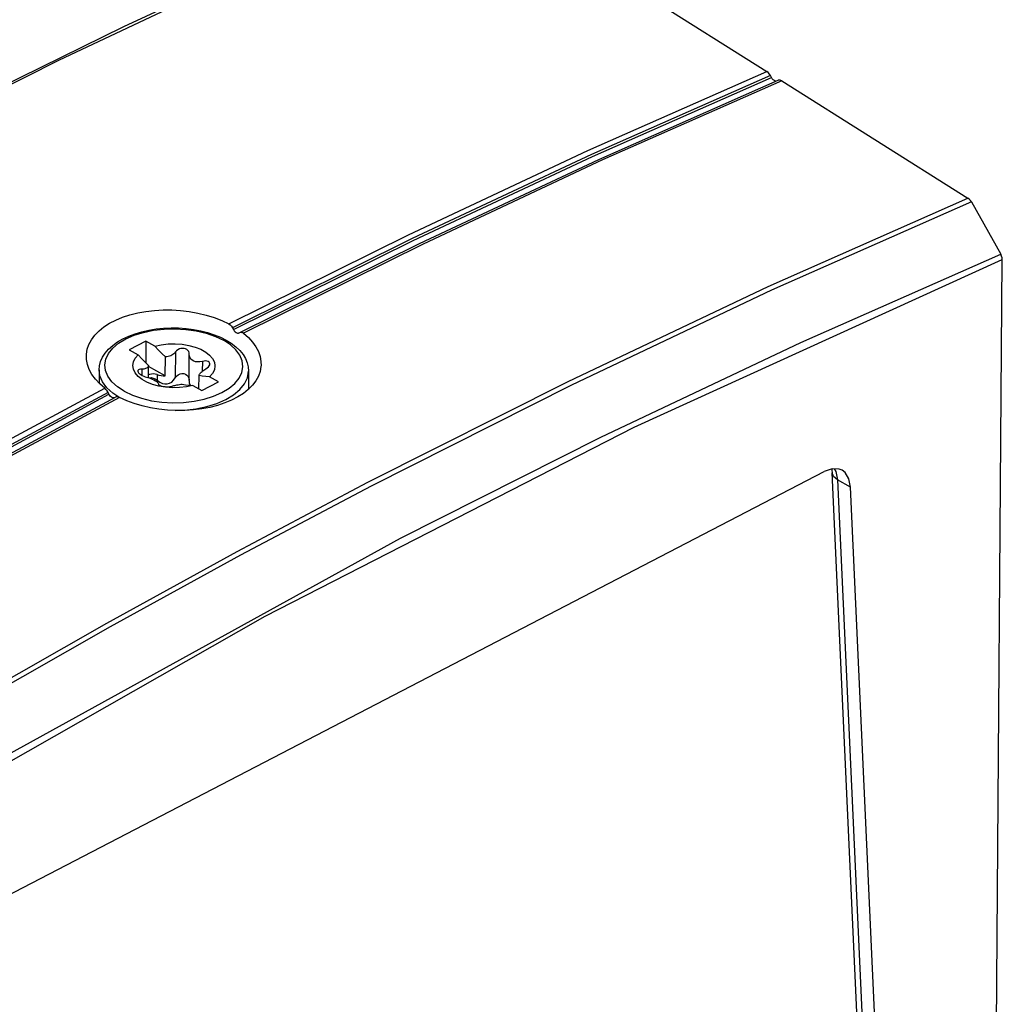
# Model space of a CAD drawing. Extents: x 0 to 420, y 0 to 297.
# Tile 49 of 51: x 390.05 to 395.31, y 95.11 to 100.39. Entities that reach past the tile are written whole.
import ezdxf

# ---------------------------------------------------------------- set-up
doc = ezdxf.new("R2010")
doc.units = 0
doc.header["$LTSCALE"] = 23.1
doc.layers.get('0').update_dxf_attribs({"linetype": 'CONTINUOUS'})
doc.layers.add('DATUM_AXIS', color=7, linetype='CONTINUOUS')

msp = doc.modelspace()

# ---------------------------------------------------------------- linework, layer by layer
at = {"color": 7, "linetype": 'CONTINUOUS'}
for p, q in [((392.4017, 101.1513), (394.0538, 100.1098)), ((394.0778, 100.0784), (394.0727, 100.0881)), ((394.131, 100.061), (394.1243, 100.0638)), ((394.1328, 100.06), (394.131, 100.061)), ((394.1328, 100.06), (395.1302, 99.4312)), ((395.1481, 99.4114), (395.3059, 99.1307)), ((395.2455, 89.9819), (395.3139, 99.1022)), ((391.1918, 98.7374), (391.1969, 98.7276)), ((391.2262, 98.7092), (391.2264, 98.7093)), ((391.2264, 98.7093), (391.2312, 98.7118)), ((391.2312, 98.7118), (391.2313, 98.7119)), ((390.53, 98.381), (390.5249, 98.3908)), ((390.6248, 98.3464), (390.5868, 98.3635)), ((391.1505, 98.3341), (391.1116, 98.3212)), ((389.5183, 95.4509), (394.3601, 97.9674)), ((394.7496, 90.3458), (394.4031, 97.9594)), ((394.8481, 90.2694), (394.5016, 97.8831))]:
    msp.add_line(p, q, dxfattribs=at)
at = {"color": 9, "linetype": 'CONTINUOUS'}
for p, q in [((389.9703, 98.0459), (390.5647, 98.3654)), ((394.5016, 97.8831), (394.4316, 97.9218)), ((394.4316, 97.9218), (394.7781, 90.3081))]:
    msp.add_line(p, q, dxfattribs=at)
at = {"color": 7, "linetype": 'CONTINUOUS'}
for points in [[(388.8335, 99.4563), (389.7218, 99.9151), (390.6096, 100.3513), (391.4966, 100.7645), (392.3822, 101.1545)], [(394.0727, 100.0881), (394.0673, 100.0968), (394.0608, 100.1042), (394.0538, 100.1098)], [(391.2313, 98.7119), (392.192, 99.1888), (393.1534, 99.6396), (394.1133, 100.0632)], [(394.0933, 100.0614), (394.0875, 100.0655), (394.0822, 100.0714), (394.0778, 100.0784)], [(394.104, 100.0591), (394.1032, 100.0589), (394.0984, 100.0593), (394.0933, 100.0614)], [(394.1243, 100.0638), (394.1179, 100.0643), (394.1133, 100.0632)], [(395.1481, 99.4114), (395.1429, 99.4194), (395.1368, 99.4261), (395.1302, 99.4312)], [(395.3139, 99.1022), (395.313, 99.1115), (395.3103, 99.1212), (395.3059, 99.1307)], [(390.4089, 98.5746), (390.4091, 98.5948), (390.4134, 98.6216), (390.4225, 98.6479), (390.4361, 98.6733), (390.4542, 98.6976), (390.4765, 98.7205), (390.5028, 98.7417), (390.5329, 98.7612), (390.5664, 98.7786), (390.6031, 98.7939), (390.6425, 98.8067), (390.6843, 98.8172), (390.7281, 98.825), (390.7732, 98.8302), (390.8196, 98.8327), (390.8664, 98.8325), (390.9134, 98.8296), (390.9601, 98.8239), (391.0059, 98.8157), (391.0504, 98.8048), (391.0931, 98.7916), (391.1337, 98.7761), (391.1717, 98.7584)], [(391.1717, 98.7584), (391.1794, 98.7532), (391.1863, 98.746), (391.1918, 98.7374)], [(391.1969, 98.7276), (391.2009, 98.7212), (391.2056, 98.7157), (391.2108, 98.7115)], [(391.2108, 98.7115), (391.2142, 98.7097), (391.2175, 98.7085), (391.2207, 98.708), (391.2237, 98.7083), (391.2262, 98.7092)], [(391.2313, 98.7119), (391.2346, 98.7131), (391.2383, 98.7134), (391.2422, 98.7126), (391.2462, 98.7109), (391.2501, 98.7083)], [(391.2501, 98.7083), (391.2763, 98.6851), (391.2985, 98.6606), (391.3165, 98.6353), (391.3302, 98.6092), (391.3393, 98.5828), (391.3439, 98.5561), (391.3441, 98.5325)], [(390.5072, 98.413), (390.4802, 98.4364), (390.4572, 98.4611), (390.4385, 98.4868), (390.4242, 98.5133), (390.4145, 98.5403), (390.4094, 98.5676), (390.4089, 98.5746)], [(391.3441, 98.5325), (391.3438, 98.5295), (391.3392, 98.5033), (391.33, 98.4776), (391.3163, 98.4528), (391.2982, 98.4291), (391.276, 98.4066), (391.2499, 98.3857), (391.22, 98.3666), (391.1868, 98.3493), (391.1505, 98.3341)], [(390.5249, 98.3908), (390.5196, 98.3995), (390.5135, 98.4071), (390.5072, 98.413)], [(390.5441, 98.365), (390.5389, 98.3692), (390.5341, 98.3746), (390.53, 98.381)], [(390.5598, 98.3628), (390.5571, 98.3619), (390.5541, 98.3616), (390.5508, 98.362), (390.5475, 98.3632), (390.5441, 98.365)], [(390.5868, 98.3635), (390.5818, 98.3656), (390.577, 98.3669), (390.5725, 98.3673), (390.5684, 98.3668), (390.5647, 98.3654)], [(390.7975, 98.3012), (390.7521, 98.3088), (390.7078, 98.3189), (390.6653, 98.3315), (390.6248, 98.3464)], [(391.1116, 98.3212), (391.0703, 98.3106), (391.027, 98.3025), (390.9823, 98.297), (390.9365, 98.294), (390.8902, 98.2937), (390.8437, 98.2961), (390.7975, 98.3012)], [(394.4556, 97.9736), (394.4411, 97.9797), (394.4027, 97.9819), (394.3601, 97.9674)], [(394.4004, 97.9811), (394.4018, 97.9735), (394.4031, 97.9594)], [(394.5016, 97.8831), (394.4928, 97.9281), (394.472, 97.9613), (394.4556, 97.9736)]]:
    msp.add_lwpolyline(points, dxfattribs=at)
at = {"color": 9, "linetype": 'CONTINUOUS'}
for points in [[(392.4017, 101.1513), (391.3317, 100.6772), (390.26, 100.1695), (389.1874, 99.6284)], [(391.1717, 98.7584), (392.1335, 99.2359), (393.0943, 99.6864), (394.0538, 100.1098)], [(394.0729, 100.0882), (393.1137, 99.665), (392.1532, 99.2147), (391.1919, 98.7374)], [(391.1969, 98.7276), (392.1583, 99.2049), (393.1188, 99.6552), (394.0776, 100.0783)], [(394.1328, 100.06), (393.1732, 99.6365), (392.2121, 99.1859), (391.2501, 98.7083)], [(391.9158, 97.909), (392.9885, 98.45), (394.0602, 98.9576), (395.1302, 99.4312)], [(395.1481, 99.4114), (394.0781, 98.9378), (393.0064, 98.4302), (391.9338, 97.8892)], [(383.5171, 92.0494), (385.4618, 93.493), (387.4213, 94.8332), (389.3908, 96.067), (391.3658, 97.1915), (393.3418, 98.204), (395.3139, 99.1022)], [(392.0916, 97.609), (393.1642, 98.15), (394.2359, 98.6573), (395.3059, 99.1307)], [(388.7324, 97.4286), (389.3238, 97.7667), (389.9154, 98.0948), (390.5072, 98.413)], [(388.7615, 97.4002), (389.3508, 97.737), (389.9404, 98.064), (390.53, 98.381)], [(390.5249, 98.3907), (389.9371, 98.0747), (389.3494, 97.7488), (388.7619, 97.4131)], [(390.5868, 98.3635), (389.9982, 98.0471), (389.4098, 97.7207), (388.8215, 97.3846)], [(394.4138, 97.9813), (394.4229, 97.9667), (394.4316, 97.9218)], [(394.4316, 97.9218), (394.4103, 97.9398), (394.4031, 97.9594)], [(389.8189, 96.7561), (390.5176, 97.1543), (391.2167, 97.5386), (391.9158, 97.909)], [(391.9338, 97.8892), (391.2348, 97.5189), (390.5359, 97.1346), (389.8372, 96.7365)], [(383.509, 92.0783), (385.6352, 93.6505), (387.7783, 95.099), (389.9324, 96.4197), (392.0916, 97.609)]]:
    msp.add_lwpolyline(points, dxfattribs=at)
at = {"layer": 'DATUM_AXIS', "color": 7, "linetype": 'CONTINUOUS'}
for p, q in [((390.7275, 98.6654), (390.6377, 98.6192)), ((390.7275, 98.6654), (390.7266, 98.5499)), ((390.7755, 98.6386), (390.7275, 98.6654)), ((391.1268, 98.6865), (391.1576, 98.671)), ((390.6377, 98.6192), (390.6857, 98.5924)), ((390.8313, 98.4802), (390.8321, 98.5816)), ((390.9589, 98.4547), (390.96, 98.5943)), ((390.96, 98.5942), (390.9601, 98.5974)), ((390.4772, 98.5111), (390.4767, 98.4401)), ((390.7418, 98.4696), (390.7423, 98.5354)), ((390.8313, 98.4802), (390.7423, 98.53)), ((391.2772, 98.5051), (391.2765, 98.4071)), ((390.7874, 98.4561), (390.8015, 98.4458)), ((391.0116, 98.4103), (391.0121, 98.481)), ((391.1171, 98.4476), (391.0691, 98.4745)), ((390.7971, 98.424), (390.7634, 98.4331)), ((390.7946, 98.4365), (390.7945, 98.4358)), ((390.7945, 98.4358), (390.7945, 98.4355)), ((390.7945, 98.4355), (390.7952, 98.4334)), ((390.7952, 98.4334), (390.7977, 98.4311)), ((390.9793, 98.4283), (391.0274, 98.4015)), ((391.0092, 98.4116), (391.0116, 98.412)), ((391.0274, 98.4015), (391.1171, 98.4476))]:
    msp.add_line(p, q, dxfattribs=at)
at = {"layer": 'DATUM_AXIS', "color": 9, "linetype": 'CONTINUOUS'}
for p, q in [((391.1801, 98.6459), (391.1431, 98.6701)), ((390.8862, 98.6079), (390.8852, 98.4687)), ((390.7057, 98.5151), (390.7054, 98.4827)), ((391.0302, 98.5571), (391.0298, 98.5038)), ((390.7876, 98.4861), (390.7874, 98.4561)), ((390.55, 98.3865), (390.518, 98.4157)), ((390.5821, 98.3655), (390.55, 98.3865)), ((390.8716, 98.3351), (390.9295, 98.3367)), ((390.9295, 98.3367), (390.9862, 98.3432))]:
    msp.add_line(p, q, dxfattribs=at)
at = {"layer": 'DATUM_AXIS', "color": 7, "linetype": 'CONTINUOUS'}
for points in [[(390.4772, 98.5111), (390.4793, 98.534), (390.4853, 98.5568), (390.4954, 98.5794), (390.5096, 98.6015), (390.5279, 98.6227), (390.55, 98.6428), (390.5757, 98.6613), (390.6046, 98.6779), (390.6362, 98.6927), (390.6702, 98.7054), (390.7062, 98.716), (390.7438, 98.7245), (390.7826, 98.7307), (390.8224, 98.7347), (390.8627, 98.7365), (390.903, 98.736), (390.9432, 98.7332), (390.9827, 98.7282), (391.0211, 98.7209), (391.0582, 98.7115), (391.0936, 98.7), (391.1268, 98.6865)], [(391.1576, 98.671), (391.1851, 98.6539), (391.2095, 98.6352), (391.2305, 98.6151), (391.2477, 98.594), (391.2609, 98.5721), (391.2701, 98.5499), (391.2755, 98.5275), (391.2772, 98.5051)], [(390.7755, 98.6386), (390.8102, 98.6461), (390.8468, 98.6504), (390.8843, 98.6513), (390.9217, 98.6488), (390.9577, 98.6429), (390.9914, 98.6338), (391.0218, 98.6217), (391.0479, 98.6071), (391.0691, 98.5903), (391.0847, 98.5719), (391.0942, 98.5524), (391.0974, 98.5323), (391.0942, 98.5122), (391.0847, 98.4928), (391.0691, 98.4745)], [(390.8321, 98.5816), (390.8147, 98.5976), (390.7958, 98.6165), (390.7755, 98.6386)], [(390.9601, 98.5974), (390.9594, 98.6034), (390.9569, 98.61), (390.9527, 98.6157), (390.9469, 98.6205), (390.94, 98.624), (390.9319, 98.6262), (390.9231, 98.6268), (390.9148, 98.6259), (390.9067, 98.6236), (390.8985, 98.6196), (390.8915, 98.6141), (390.8862, 98.6079)], [(390.7634, 98.4331), (390.7331, 98.4452), (390.7069, 98.4598), (390.6857, 98.4765), (390.6702, 98.495), (390.6606, 98.5145), (390.6574, 98.5346), (390.6606, 98.5547), (390.6702, 98.5741), (390.6857, 98.5924)], [(390.6857, 98.5924), (390.7059, 98.5705), (390.7248, 98.5516), (390.7423, 98.5354)], [(390.8862, 98.6079), (390.8823, 98.6028), (390.8777, 98.598), (390.8725, 98.5938), (390.8668, 98.5901), (390.8605, 98.5871), (390.8539, 98.5846), (390.8468, 98.5829), (390.8395, 98.5819), (390.8321, 98.5816)], [(391.0302, 98.5571), (391.0164, 98.5544), (391.0044, 98.554), (390.9936, 98.5553), (390.9839, 98.5584), (390.9756, 98.5631), (390.9688, 98.5692), (390.9639, 98.5766), (390.9608, 98.5854), (390.96, 98.5942)], [(391.0701, 98.5439), (391.0701, 98.5446), (391.0689, 98.5495), (391.0659, 98.5536), (391.0611, 98.5567), (391.0548, 98.5587), (391.0473, 98.5594), (391.0389, 98.5589), (391.0302, 98.5571)], [(390.7057, 98.5151), (390.6984, 98.5148), (390.6924, 98.5135), (390.688, 98.5112), (390.6853, 98.5081), (390.6846, 98.5048)], [(390.7423, 98.5354), (390.7412, 98.5317), (390.7394, 98.5282), (390.7369, 98.525), (390.7339, 98.5222), (390.7303, 98.5199), (390.7261, 98.518), (390.7216, 98.5166), (390.7166, 98.5156), (390.7113, 98.5151), (390.7057, 98.5151)], [(391.0121, 98.481), (391.0133, 98.4842), (391.0151, 98.4877), (391.0175, 98.4913), (391.0206, 98.495), (391.0242, 98.4988), (391.0283, 98.5026), (391.0329, 98.5063), (391.0379, 98.51), (391.0432, 98.5135), (391.0489, 98.517)], [(391.0489, 98.517), (391.0562, 98.522), (391.0622, 98.5275), (391.0667, 98.5333), (391.0693, 98.5391), (391.0701, 98.5439)], [(390.6846, 98.5048), (390.6846, 98.5043), (390.6858, 98.4999), (390.6888, 98.4953), (390.6936, 98.4905), (390.6998, 98.4859), (390.7073, 98.4816), (390.7157, 98.4779), (390.7244, 98.475)], [(390.7244, 98.475), (390.7381, 98.4709), (390.7501, 98.4666), (390.7608, 98.4622), (390.7705, 98.4576), (390.7789, 98.4529), (390.7856, 98.4483), (390.7906, 98.444), (390.7937, 98.4398), (390.7946, 98.4365)], [(390.7876, 98.4861), (390.7781, 98.4885), (390.7677, 98.4895), (390.7573, 98.4889), (390.7475, 98.4869), (390.7419, 98.4848)], [(390.7445, 98.4686), (390.7469, 98.4694), (390.7564, 98.4699), (390.7667, 98.4679), (390.7773, 98.4633), (390.7874, 98.4561)], [(390.7876, 98.4861), (390.7978, 98.4832), (390.8086, 98.4812), (390.8199, 98.4802), (390.8313, 98.4802)], [(390.8015, 98.4458), (390.8157, 98.4392), (390.8294, 98.4362), (390.8423, 98.4365), (390.8545, 98.4399), (390.8658, 98.4462), (390.8762, 98.4558), (390.8852, 98.4687)], [(390.8852, 98.4687), (390.892, 98.4781), (390.9007, 98.4852), (390.9104, 98.4898), (390.9205, 98.4919), (390.9305, 98.4915), (390.9397, 98.4889), (390.9477, 98.4839), (390.954, 98.4768), (390.9579, 98.4677), (390.959, 98.4585)], [(390.9589, 98.4545), (390.9601, 98.4422), (390.9642, 98.43), (390.965, 98.4288)], [(391.0691, 98.4745), (391.0487, 98.4752), (391.0297, 98.4775), (391.0121, 98.481)], [(390.8705, 98.4155), (390.8332, 98.4181), (390.7971, 98.424)], [(390.7977, 98.4311), (390.802, 98.4288), (390.8077, 98.4266), (390.8147, 98.4248), (390.8228, 98.4232), (390.8316, 98.4221), (390.8399, 98.4214), (390.848, 98.4213), (390.8561, 98.4217), (390.8631, 98.4227), (390.8684, 98.4242)], [(390.8684, 98.4242), (390.8723, 98.4255), (390.8768, 98.4269), (390.882, 98.4282), (390.8877, 98.4295), (390.8939, 98.4308), (390.9006, 98.4319), (390.9076, 98.433), (390.9149, 98.434), (390.9224, 98.4348)], [(390.9793, 98.4283), (390.9446, 98.4207), (390.908, 98.4164), (390.8705, 98.4155)], [(390.9224, 98.4348), (390.9398, 98.4314), (390.9589, 98.4291), (390.9793, 98.4283)]]:
    msp.add_lwpolyline(points, dxfattribs=at)
at = {"layer": 'DATUM_AXIS', "color": 9, "linetype": 'CONTINUOUS'}
for points in [[(390.6117, 98.3968), (390.5747, 98.421), (390.5451, 98.4479), (390.5238, 98.477), (390.5111, 98.5074), (390.5075, 98.5385), (390.5129, 98.5695), (390.5274, 98.5996), (390.5504, 98.6281), (390.5815, 98.6542), (390.6199, 98.6773), (390.6647, 98.6969), (390.7147, 98.7125), (390.7686, 98.7237), (390.8253, 98.7302), (390.8832, 98.7318), (390.941, 98.7286), (390.9973, 98.7205), (391.0506, 98.7079), (391.0996, 98.6909), (391.1431, 98.6701)], [(390.9862, 98.3432), (391.0402, 98.3544), (391.0901, 98.3699), (391.1349, 98.3896), (391.1733, 98.4127), (391.2044, 98.4388), (391.2275, 98.4673), (391.2419, 98.4974), (391.2474, 98.5283), (391.2437, 98.5594), (391.2311, 98.5899), (391.2097, 98.619), (391.1801, 98.6459)], [(390.518, 98.4157), (390.4949, 98.4471), (390.4812, 98.48), (390.4772, 98.5111)], [(390.8845, 98.294), (390.9336, 98.2954), (390.9948, 98.3024), (391.0532, 98.3145), (391.1072, 98.3314), (391.1556, 98.3526), (391.1971, 98.3776), (391.2307, 98.4058), (391.2556, 98.4366), (391.2713, 98.4691), (391.2772, 98.5051)], [(390.6117, 98.3968), (390.6552, 98.3759), (390.7043, 98.359), (390.7575, 98.3463), (390.8138, 98.3383), (390.8716, 98.3351)]]:
    msp.add_lwpolyline(points, dxfattribs=at)

doc.saveas('drawing.dxf')
